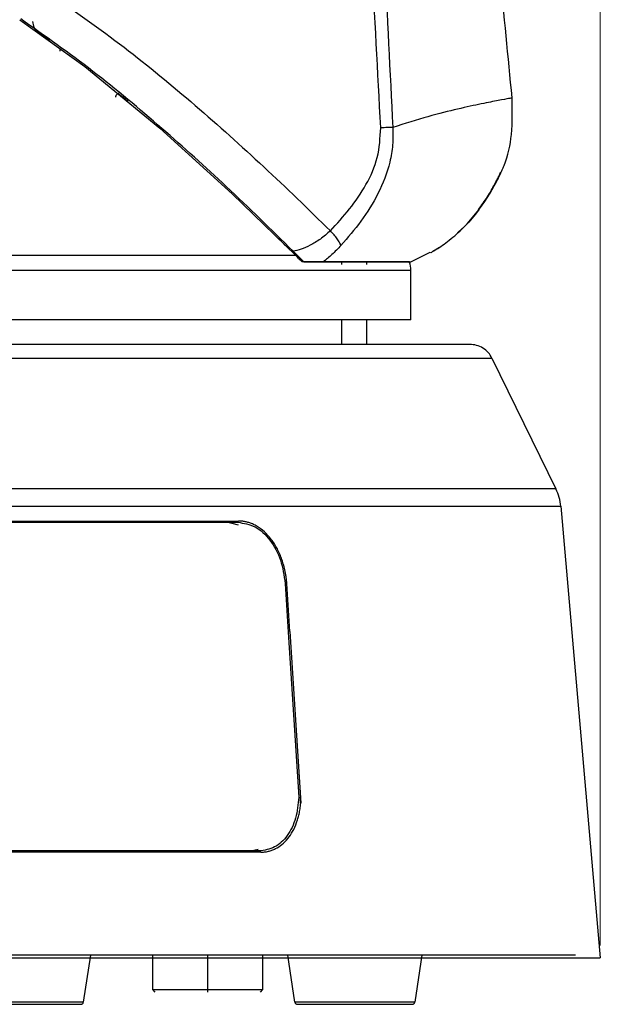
# Model space of a CAD drawing. Header units: millimetres. Extents: x 119 to 1138, y 29 to 774.
# Tile 15 of 53: x 548 to 595, y 318 to 398. Entities that reach past the tile are written whole.
import ezdxf

# ---------------------------------------------------------------- set-up
doc = ezdxf.new("R2010")
doc.units = ezdxf.units.MM
doc.styles.add('SLDTEXTSTYLE0', font='TXT', dxfattribs={"width": 0.7})
doc.dimstyles.new('SLDDIMSTYLE0', dxfattribs={"dimtxt": 9.245947, "dimasz": 3.302, "dimexe": 0, "dimexo": 0.0625, "dimgap": 2.311487, "dimtad": 1, "dimrnd": 1e-09, "dimzin": 4, "dimdsep": 46, "dimtxsty": 'SLDTEXTSTYLE0', "dimsah": 1, "dimcen": 0.09, "dimadec": 0, "dimazin": 1, "dimtfac": 1, "dimtofl": 0, "dimtmove": 0, "dimatfit": 3, "dimfxl": 1, "dimfrac": 2, "dimtolj": 1, "dimtzin": 12, "dimarcsym": 0})

# ---------------------------------------------------------------- blocks, each defined once
blk = doc.blocks.new('_D')
at = {"color": 7, "linetype": 'Continuous', "lineweight": 0}
for p, q in [((421.077, 322.402), (421.077, 540.538)), ((595.077, 322.402), (595.077, 540.538)), ((421.077, 539.538), (595.077, 539.538))]:
    blk.add_line(p, q, dxfattribs=at)
at = {"color": 7, "linetype": 'Continuous', "lineweight": 18}
for points in [[(421.077, 539.538), (424.379, 539.03), (424.379, 540.046)], [(595.077, 539.538), (591.775, 540.046), (591.775, 539.03)]]:
    blk.add_solid(points, dxfattribs=at)
at = {"color": 7, "linetype": 'Continuous', "lineweight": 18, "insert": (491.575, 551.816), "char_height": 9.525, "attachment_point": 1, "style": 'SLDTEXTSTYLE0'}
blk.add_mtext('174.00', dxfattribs=at)

msp = doc.modelspace()

# ---------------------------------------------------------------- linework, layer by layer
at = {"color": 7, "linetype": 'Continuous', "lineweight": 25}
for p, q in [((547.77, 397.879), (553.073, 394.05)), ((549.093, 396.963), (550.21, 396.185)), ((549.378, 396.776), (549.378, 396.776)), ((549.654, 396.536), (549.42, 396.733)), ((549.493, 396.679), (549.654, 396.536)), ((549.654, 396.536), (549.654, 396.536)), ((549.698, 396.527), (549.654, 396.536)), ((549.918, 396.331), (549.654, 396.536)), ((550.21, 396.185), (550.21, 396.185)), ((551.077, 395.308), (551.077, 395.526)), ((553.073, 394.05), (559.195, 389.024)), ((556.052, 391.635), (556.221, 391.54)), ((559.195, 389.024), (565.086, 383.683)), ((565.086, 383.683), (570.256, 378.661)), ((583.842, 380.875), (583.432, 380.498)), ((568.949, 379.938), (568.713, 380.161)), ((568.933, 379.978), (569.021, 379.865)), ((569.56, 379.346), (569.303, 379.587)), ((579.637, 378.124), (581.224, 378.925)), ((574.023, 377.921), (574.023, 378.124)), ((576.023, 378.203), (576.023, 377.921)), ((579.637, 373.404), (579.637, 377.45)), ((574.023, 371.402), (574.023, 373.404)), ((576.023, 373.404), (576.023, 371.402)), ((586.251, 370.281), (591.465, 359.617)), ((591.857, 358.209), (595.077, 321.402)), ((564.429, 357.002), (565.558, 356.695)), ((569.398, 351.902), (569.678, 347.502)), ((569.781, 348.002), (569.532, 351.902)), ((569.781, 348.002), (570.673, 334.002)), ((569.678, 347.502), (570.505, 334.502)), ((570.621, 334.502), (570.634, 334.002)), ((567.199, 330.223), (566.241, 330.002)), ((553.527, 321.602), (552.953, 317.772)), ((558.577, 321.602), (558.577, 318.802)), ((563.077, 321.602), (563.077, 318.802)), ((567.577, 318.802), (567.577, 321.602)), ((570.201, 317.772), (569.627, 321.602)), ((580.527, 321.602), (579.953, 317.772)), ((558.577, 318.802), (558.777, 318.602)), ((563.077, 318.802), (563.077, 318.602)), ((567.377, 318.602), (567.577, 318.802))]:
    msp.add_line(p, q, dxfattribs=at)
at = {"color": 8, "linetype": 'Continuous', "lineweight": 25}
msp.add_line((549.654, 396.536), (549.708, 396.61), dxfattribs=at)
at = {"color": 7, "linetype": 'Continuous', "lineweight": 25, "flags": 128}
msp.add_lwpolyline([(549.092, 396.964), (549.65, 396.574), (550.209, 396.185)], dxfattribs=at)
at = {"color": 7, "linetype": 'Continuous', "lineweight": 25}
for points, knots in [([(587.89, 391.495), (587.565, 394.874), (586.876, 402.047), (585.825, 412.819), (584.826, 423.706), (583.189, 435.268), (580.774, 447.563), (577.497, 460.459), (574.724, 468.752), (573.369, 472.804)], [0, 0, 0, 0, 0.122891, 0.260887, 0.391909, 0.518652, 0.683503, 0.845347, 1, 1, 1, 1]), ([(577.183, 389.065), (576.941, 393.635), (576.458, 402.775), (575.869, 416.499), (575.084, 427.927), (574.117, 437.043), (573.251, 443.864), (572.24, 450.666), (571.089, 457.445), (569.789, 464.224), (568.844, 468.735), (568.368, 471.003)], [0, 0, 0, 0, 0.1663385, 0.3327056, 0.4992925, 0.5825602, 0.6658604, 0.7491812, 0.8324656, 0.9157492, 1, 1, 1, 1]), ([(569.471, 470.564), (570.418, 466.096), (572.311, 457.158), (574.42, 443.615), (576.001, 430.002), (576.915, 416.351), (577.475, 402.709), (577.938, 393.633), (578.17, 389.096)], [0, 0, 0, 0, 0.166973, 0.333937, 0.500848, 0.667797, 0.833916, 1, 1, 1, 1]), ([(550.228, 399.986), (552.26, 398.563), (556.326, 395.714), (562.09, 390.929), (567.686, 385.923), (571.284, 382.421), (573.082, 380.67)], [0, 0, 0, 0, 0.249798, 0.499848, 0.74997, 1, 1, 1, 1]), ([(570.045, 379.013), (568.243, 380.78), (564.753, 384.203), (559.323, 389.102), (553.789, 393.749), (549.833, 396.545), (547.854, 397.943)], [0, 0, 0, 0, 0.258158, 0.500042, 0.749969, 1, 1, 1, 1]), ([(548.81, 397.726), (548.849, 397.557), (548.909, 397.3), (549.025, 397.074), (549.08, 396.98), (549.088, 396.969), (549.092, 396.964)], [0, 0, 0, 0, 0.491362, 0.743827, 0.874967, 1, 1, 1, 1]), ([(549.378, 396.776), (549.353, 396.801), (549.3, 396.855), (549.247, 396.936), (549.218, 396.979)], [0, 0, 0, 0, 0.460168, 1, 1, 1, 1]), ([(549.221, 396.978), (549.258, 396.919), (549.301, 396.848), (549.362, 396.795), (549.372, 396.787)], [0, 0, 0, 0, 0.841583, 1, 1, 1, 1]), ([(550.208, 396.185), (550.192, 396.197), (550.057, 396.294), (549.772, 396.498), (549.515, 396.679), (549.378, 396.776)], [0, 0, 0, 0, 0.062319, 0.499523, 1, 1, 1, 1]), ([(555.865, 391.86), (555.853, 391.86), (555.813, 391.861), (555.747, 391.837), (555.676, 391.791), (555.62, 391.726), (555.584, 391.648), (555.579, 391.592), (555.577, 391.563)], [0, 0, 0, 0, 0.077725, 0.26218, 0.446635, 0.63109, 0.815545, 1, 1, 1, 1]), ([(556.036, 391.67), (556.012, 391.685), (555.958, 391.72), (555.905, 391.759), (555.875, 391.781)], [0, 0, 0, 0, 0.437259, 1, 1, 1, 1]), ([(556.183, 391.556), (556.161, 391.576), (556.113, 391.617), (556.057, 391.655), (556.027, 391.674)], [0, 0, 0, 0, 0.4736113, 1, 1, 1, 1]), ([(556.596, 391.23), (556.59, 391.235), (556.577, 391.245), (556.487, 391.32), (556.367, 391.419), (556.27, 391.5), (556.221, 391.54)], [0, 0, 0, 0, 0.250174, 0.499958, 0.75021, 1, 1, 1, 1]), ([(587.186, 385.887), (587.202, 385.925), (587.57, 386.753), (587.948, 388.651), (587.91, 390.505), (587.89, 391.495)], [0, 0, 0, 0, 0.021945, 0.477373, 1, 1, 1, 1]), ([(573.082, 380.67), (573.618, 381.251), (574.693, 382.413), (576.037, 384.388), (577.054, 386.616), (577.14, 388.249), (577.183, 389.065)], [0, 0, 0, 0, 0.249695, 0.500413, 0.750328, 1, 1, 1, 1]), ([(578.17, 389.096), (578.18, 388.618), (578.199, 387.669), (577.871, 385.825), (577.049, 383.686), (575.631, 381.434), (574.5, 380.118), (573.945, 379.472)], [0, 0, 0, 0, 0.131502, 0.261341, 0.515048, 0.761975, 1, 1, 1, 1]), ([(585.15, 382.383), (585.402, 382.736), (585.907, 383.443), (586.395, 384.308), (586.683, 384.865), (586.84, 385.189), (586.937, 385.398), (586.966, 385.465), (586.951, 385.429), (586.903, 385.327), (586.89, 385.298)], [0, 0, 0, 0, 0.213129, 0.426379, 0.532974, 0.639252, 0.745038, 0.851255, 0.957283, 1, 1, 1, 1]), ([(585.181, 382.381), (585.469, 382.784), (586.044, 383.589), (586.585, 384.583), (586.898, 385.219), (587.07, 385.595), (587.166, 385.817), (587.206, 385.91), (587.194, 385.884), (587.194, 385.884)], [0, 0, 0, 0, 0.249236, 0.499154, 0.62422, 0.749042, 0.873266, 0.998032, 1, 1, 1, 1]), ([(581.248, 378.877), (581.257, 378.882), (581.274, 378.892), (581.453, 378.996), (581.959, 379.304), (582.914, 379.986), (584.098, 381.051), (584.82, 381.938), (585.181, 382.381)], [0, 0, 0, 0, 0.061465, 0.123786, 0.248757, 0.498913, 0.749331, 1, 1, 1, 1]), ([(585.181, 382.381), (584.825, 381.917), (584.468, 381.452), (584.081, 381.095), (584.081, 381.095)], [0, 0, 0, 0, 0.999712, 1, 1, 1, 1]), ([(573.082, 380.67), (572.811, 380.43), (572.263, 379.945), (571.426, 379.478), (570.675, 379.121), (570.256, 379.049), (570.045, 379.013)], [0, 0, 0, 0, 0.2435, 0.492411, 0.744763, 1, 1, 1, 1]), ([(573.945, 379.472), (573.914, 379.548), (573.849, 379.702), (573.652, 380.001), (573.397, 380.33), (573.186, 380.558), (573.082, 380.67)], [0, 0, 0, 0, 0.246389, 0.5, 0.753611, 1, 1, 1, 1]), ([(568.949, 379.938), (568.971, 379.916), (569.021, 379.867), (569.057, 379.832), (569.077, 379.813)], [0, 0, 0, 0, 0.4492288, 1, 1, 1, 1]), ([(570.934, 378.124), (570.807, 378.251), (570.616, 378.443), (570.308, 378.75), (570.132, 378.925), (570.045, 379.013)], [0, 0, 0, 0, 0.4981118, 0.7491358, 1, 1, 1, 1]), ([(573.945, 379.472), (573.7, 379.214), (573.22, 378.709), (572.733, 378.316), (572.495, 378.124)], [0, 0, 0, 0, 0.51121, 1, 1, 1, 1]), ([(581.927, 379.303), (581.897, 379.28), (581.683, 379.123), (581.506, 379.028), (581.42, 378.977), (581.418, 378.977)], [0, 0, 0, 0, 0.141822, 0.987533, 1, 1, 1, 1]), ([(570.256, 378.661), (568.867, 378.661), (566.136, 378.661), (561.201, 378.661), (555.915, 378.661), (550.356, 378.661), (544.671, 378.661), (538.968, 378.661), (533.338, 378.661), (527.852, 378.661), (522.562, 378.661), (517.505, 378.661), (512.702, 378.661), (509.587, 378.661), (508.077, 378.661)], [0, 0, 0, 0, 0.107036, 0.210305, 0.309415, 0.404098, 0.494196, 0.579652, 0.660489, 0.736797, 0.808716, 0.876421, 0.940111, 1, 1, 1, 1]), ([(570.793, 378.124), (570.711, 378.206), (570.548, 378.369), (570.354, 378.564), (570.256, 378.661)], [0, 0, 0, 0, 0.499291, 1, 1, 1, 1]), ([(579.52, 378.124), (579.52, 378.124), (579.606, 378.124), (579.309, 378.124), (578.591, 378.124), (577.318, 378.124), (575.586, 378.124), (573.448, 378.124), (571.673, 378.124), (570.793, 378.124)], [0, 0, 0, 0, 0.000006, 0.170121, 0.339624, 0.507917, 0.674427, 0.838619, 1, 1, 1, 1]), ([(570.934, 378.124), (571.205, 378.124), (571.748, 378.124), (572.246, 378.124), (572.495, 378.124)], [0, 0, 0, 0, 0.500149, 1, 1, 1, 1]), ([(572.495, 378.124), (573.206, 378.124), (574.659, 378.124), (576.419, 378.124), (578.08, 378.124), (579.368, 378.124), (579.547, 378.124), (579.637, 378.124)], [0, 0, 0, 0, 0.15884, 0.324414, 0.493133, 0.746563, 1, 1, 1, 1]), ([(579.637, 377.45), (579.633, 377.673), (579.63, 377.91), (579.521, 378.11), (579.515, 378.121)], [0, 0, 0, 0, 0.945953, 1, 1, 1, 1]), ([(584.454, 371.402), (584.454, 371.402), (584.257, 371.402), (583.3, 371.402), (582.54, 371.402), (580.259, 371.402), (578.736, 371.402), (575.728, 371.402), (574.604, 371.402), (572.094, 371.402), (570.706, 371.402), (567.651, 371.402), (565.983, 371.402), (562.358, 371.402), (560.4, 371.402), (556.196, 371.402), (553.949, 371.402), (549.182, 371.402), (546.662, 371.402), (541.376, 371.402), (538.611, 371.402), (532.88, 371.402), (529.915, 371.402), (523.841, 371.402), (520.732, 371.402), (514.442, 371.402), (511.259, 371.402), (504.895, 371.402), (501.712, 371.402), (495.422, 371.402), (492.313, 371.402), (486.239, 371.402), (483.274, 371.402), (477.543, 371.402), (474.778, 371.402), (469.492, 371.402), (466.972, 371.402), (462.205, 371.402), (459.958, 371.402), (455.754, 371.402), (453.796, 371.402), (450.171, 371.402), (448.503, 371.402), (445.448, 371.402), (444.06, 371.402), (441.55, 371.402), (440.426, 371.402), (437.418, 371.402), (435.895, 371.402), (433.614, 371.402), (432.854, 371.402), (431.897, 371.402), (431.7, 371.402), (431.7, 371.402)], [0, 0, 0, 0, 0.0625, 0.0625, 0.125, 0.125, 0.1875, 0.1875, 0.21875, 0.21875, 0.25, 0.25, 0.28125, 0.28125, 0.3125, 0.3125, 0.34375, 0.34375, 0.375, 0.375, 0.40625, 0.40625, 0.4375, 0.4375, 0.46875, 0.46875, 0.5, 0.5, 0.53125, 0.53125, 0.5625, 0.5625, 0.59375, 0.59375, 0.625, 0.625, 0.65625, 0.65625, 0.6875, 0.6875, 0.71875, 0.71875, 0.75, 0.75, 0.78125, 0.78125, 0.8125, 0.8125, 0.875, 0.875, 0.9375, 0.9375, 1, 1, 1, 1]), ([(586.251, 370.281), (586.173, 370.439), (586.072, 370.594), (585.822, 370.873), (585.675, 370.998), (585.351, 371.2), (585.175, 371.277), (584.814, 371.378), (584.631, 371.402), (584.454, 371.402)], [0, 0, 0, 0, 0.25, 0.25, 0.5, 0.5, 0.75, 0.75, 1, 1, 1, 1]), ([(429.903, 370.281), (429.903, 370.281), (430.105, 370.281), (431.085, 370.281), (431.863, 370.281), (434.197, 370.281), (435.756, 370.281), (438.835, 370.281), (439.985, 370.281), (442.555, 370.281), (443.974, 370.281), (447.101, 370.281), (448.809, 370.281), (452.52, 370.281), (454.523, 370.281), (458.827, 370.281), (461.126, 370.281), (466.005, 370.281), (468.584, 370.281), (473.994, 370.281), (476.825, 370.281), (482.69, 370.281), (485.726, 370.281), (491.943, 370.281), (495.124, 370.281), (501.563, 370.281), (504.82, 370.281), (511.334, 370.281), (514.591, 370.281), (521.03, 370.281), (524.211, 370.281), (530.428, 370.281), (533.464, 370.281), (539.33, 370.281), (542.16, 370.281), (547.57, 370.281), (550.149, 370.281), (555.028, 370.281), (557.328, 370.281), (561.631, 370.281), (563.635, 370.281), (567.346, 370.281), (569.053, 370.281), (572.18, 370.281), (573.6, 370.281), (576.169, 370.281), (577.319, 370.281), (580.399, 370.281), (581.957, 370.281), (584.291, 370.281), (585.069, 370.281), (586.049, 370.281), (586.251, 370.281), (586.251, 370.281)], [0, 0, 0, 0, 0.0625, 0.0625, 0.125, 0.125, 0.1875, 0.1875, 0.21875, 0.21875, 0.25, 0.25, 0.28125, 0.28125, 0.3125, 0.3125, 0.34375, 0.34375, 0.375, 0.375, 0.40625, 0.40625, 0.4375, 0.4375, 0.46875, 0.46875, 0.5, 0.5, 0.53125, 0.53125, 0.5625, 0.5625, 0.59375, 0.59375, 0.625, 0.625, 0.65625, 0.65625, 0.6875, 0.6875, 0.71875, 0.71875, 0.75, 0.75, 0.78125, 0.78125, 0.8125, 0.8125, 0.875, 0.875, 0.9375, 0.9375, 1, 1, 1, 1]), ([(591.465, 359.617), (591.465, 359.617), (591.029, 359.617), (589.596, 359.617), (588.989, 359.617), (587.504, 359.617), (586.627, 359.617), (584.595, 359.617), (583.44, 359.617), (580.859, 359.617), (579.431, 359.617), (576.314, 359.617), (574.625, 359.617), (571.006, 359.617), (569.077, 359.617), (565.006, 359.617), (562.865, 359.617), (558.408, 359.617), (556.092, 359.617), (551.324, 359.617), (548.873, 359.617), (543.88, 359.617), (541.338, 359.617), (536.206, 359.617), (533.615, 359.617), (528.429, 359.617), (525.832, 359.617), (518.088, 359.617), (512.991, 359.617), (508.077, 359.617)], [0, 0, 0, 0, 0.125, 0.125, 0.1875, 0.1875, 0.25, 0.25, 0.3125, 0.3125, 0.375, 0.375, 0.4375, 0.4375, 0.5, 0.5, 0.5625, 0.5625, 0.625, 0.625, 0.6875, 0.6875, 0.75, 0.75, 0.8125, 0.8125, 0.875, 0.875, 1, 1, 1, 1]), ([(508.077, 358.209), (513.014, 358.209), (518.135, 358.209), (525.915, 358.209), (528.524, 358.209), (533.735, 358.209), (536.338, 358.209), (541.494, 358.209), (544.048, 358.209), (549.065, 358.209), (551.527, 358.209), (556.317, 358.209), (558.644, 358.209), (563.122, 358.209), (565.273, 358.209), (569.363, 358.209), (571.302, 358.209), (574.938, 358.209), (576.635, 358.209), (579.766, 358.209), (581.2, 358.209), (583.794, 358.209), (584.954, 358.209), (586.995, 358.209), (587.877, 358.209), (589.369, 358.209), (589.978, 358.209), (591.418, 358.209), (591.857, 358.209), (591.857, 358.209)], [0, 0, 0, 0, 0.125, 0.125, 0.1875, 0.1875, 0.25, 0.25, 0.3125, 0.3125, 0.375, 0.375, 0.4375, 0.4375, 0.5, 0.5, 0.5625, 0.5625, 0.625, 0.625, 0.6875, 0.6875, 0.75, 0.75, 0.8125, 0.8125, 0.875, 0.875, 1, 1, 1, 1]), ([(450.553, 357.002), (450.767, 357.002), (451.196, 357.002), (451.846, 357.002), (452.503, 357.002), (453.165, 357.002), (453.833, 357.002), (454.508, 357.002), (455.188, 357.002), (455.874, 357.002), (457.374, 357.002), (459.733, 357.002), (463.025, 357.002), (466.417, 357.002), (469.903, 357.002), (473.473, 357.002), (478.336, 357.002), (484.589, 357.002), (492.301, 357.002), (500.154, 357.002), (508.077, 357.002), (516, 357.002), (523.853, 357.002), (531.565, 357.002), (537.818, 357.002), (542.681, 357.002), (546.251, 357.002), (549.737, 357.002), (553.129, 357.002), (556.421, 357.002), (558.969, 357.002), (560.831, 357.002), (562.054, 357.002), (563.257, 357.002), (564.442, 357.002), (565.215, 357.002), (565.601, 357.002)], [0, 0, 0, 0, 0.00695, 0.013896, 0.020841, 0.027785, 0.034728, 0.041672, 0.048617, 0.055564, 0.062514, 0.093768, 0.125022, 0.156276, 0.18753, 0.218784, 0.250038, 0.312528, 0.375019, 0.43751, 0.5, 0.562491, 0.624982, 0.687472, 0.749963, 0.781217, 0.812471, 0.843725, 0.874979, 0.906233, 0.937487, 0.949994, 0.962494, 0.974993, 0.987493, 1, 1, 1, 1]), ([(565.543, 356.902), (566.023, 356.826), (566.983, 356.675), (568.217, 355.517), (569.119, 353.865), (569.305, 352.557), (569.398, 351.902)], [0, 0, 0, 0, 0.250549, 0.500219, 0.750001, 1, 1, 1, 1]), ([(569.532, 351.902), (569.527, 351.972), (569.517, 352.107), (569.497, 352.299), (569.474, 352.475), (569.45, 352.632), (569.426, 352.772), (569.376, 353.029), (569.29, 353.393), (569.095, 354.018), (568.778, 354.753), (568.29, 355.523), (567.705, 356.164), (567.171, 356.552), (566.737, 356.767), (566.441, 356.877), (566.152, 356.951), (565.873, 356.994), (565.69, 356.999), (565.601, 357.002)], [0, 0, 0, 0, 0.026294, 0.050448, 0.072463, 0.092338, 0.110073, 0.125669, 0.190184, 0.250735, 0.374587, 0.500233, 0.62193, 0.749841, 0.804202, 0.856399, 0.90643, 0.954298, 1, 1, 1, 1]), ([(570.504, 334.502), (570.449, 333.91), (570.339, 332.726), (569.619, 331.289), (568.578, 330.294), (567.711, 330.166), (567.277, 330.102)], [0, 0, 0, 0, 0.250301, 0.500157, 0.750042, 1, 1, 1, 1]), ([(567.413, 330.002), (567.465, 330.003), (567.57, 330.005), (567.725, 330.019), (567.879, 330.042), (568.03, 330.073), (568.18, 330.114), (568.327, 330.164), (568.472, 330.223), (568.752, 330.356), (569.156, 330.622), (569.625, 331.098), (570.027, 331.697), (570.283, 332.259), (570.444, 332.747), (570.541, 333.119), (570.624, 333.541), (570.656, 333.844), (570.673, 334.002)], [0, 0, 0, 0, 0.0313105, 0.0626046, 0.0938833, 0.1251481, 0.1564001, 0.1876407, 0.2188711, 0.2500925, 0.3726189, 0.4999891, 0.6195077, 0.749873, 0.8040334, 0.8637747, 0.929097, 1, 1, 1, 1]), ([(567.413, 330.002), (567.192, 330.002), (566.751, 330.002), (566.081, 330.002), (565.406, 330.002), (564.724, 330.002), (564.036, 330.002), (563.341, 330.002), (562.64, 330.002), (561.933, 330.002), (560.389, 330.002), (557.958, 330.002), (554.565, 330.002), (551.068, 330.002), (547.473, 330.002), (543.791, 330.002), (538.774, 330.002), (532.322, 330.002), (524.362, 330.002), (516.256, 330.002), (508.077, 330.002), (499.898, 330.002), (491.792, 330.002), (483.832, 330.002), (477.38, 330.002), (472.363, 330.002), (468.681, 330.002), (465.086, 330.002), (461.589, 330.002), (458.196, 330.002), (455.571, 330.002), (453.653, 330.002), (452.393, 330.002), (451.155, 330.002), (449.935, 330.002), (449.139, 330.002), (448.741, 330.002)], [0, 0, 0, 0, 0.00695, 0.013896, 0.020841, 0.027785, 0.034729, 0.041672, 0.048617, 0.055564, 0.062514, 0.093768, 0.125022, 0.156276, 0.18753, 0.218784, 0.250038, 0.312529, 0.375019, 0.43751, 0.5, 0.562491, 0.624981, 0.687472, 0.749963, 0.781217, 0.812471, 0.843725, 0.874979, 0.906233, 0.937487, 0.949994, 0.962494, 0.974993, 0.987493, 1, 1, 1, 1]), ([(421.077, 321.402), (421.078, 321.402), (421.08, 321.402), (421.096, 321.402), (421.122, 321.402), (421.158, 321.402), (421.205, 321.402), (421.262, 321.402), (421.329, 321.402), (421.406, 321.402), (421.597, 321.402), (421.984, 321.402), (422.715, 321.402), (423.65, 321.402), (424.79, 321.402), (426.13, 321.402), (428.179, 321.402), (431.227, 321.402), (435.623, 321.402), (440.717, 321.402), (446.46, 321.402), (452.796, 321.402), (459.665, 321.402), (467, 321.402), (474.73, 321.402), (482.782, 321.402), (491.077, 321.402), (499.536, 321.402), (508.077, 321.402), (516.618, 321.402), (525.077, 321.402), (533.372, 321.402), (541.424, 321.402), (549.154, 321.402), (556.489, 321.402), (563.358, 321.402), (569.694, 321.402), (575.437, 321.402), (580.531, 321.402), (584.927, 321.402), (587.975, 321.402), (590.024, 321.402), (591.364, 321.402), (592.504, 321.402), (593.44, 321.402), (594.17, 321.402), (594.588, 321.402), (594.814, 321.402), (594.932, 321.402), (595.015, 321.402), (595.067, 321.402), (595.074, 321.402), (595.077, 321.402)], [0, 0, 0, 0, 0.003475, 0.006949, 0.010422, 0.013894, 0.017366, 0.020838, 0.024311, 0.027785, 0.03126, 0.046888, 0.062517, 0.078145, 0.093774, 0.109402, 0.125031, 0.156278, 0.187525, 0.218773, 0.25002, 0.281268, 0.312515, 0.343763, 0.37501, 0.406258, 0.437505, 0.468753, 0.5, 0.531248, 0.562495, 0.593743, 0.62499, 0.656238, 0.687485, 0.718732, 0.74998, 0.781227, 0.812475, 0.843722, 0.87497, 0.890598, 0.906227, 0.921855, 0.937484, 0.953112, 0.96874, 0.974995, 0.981245, 0.987495, 0.993746, 1, 1, 1, 1]), ([(593.067, 321.602), (592.989, 321.602), (592.831, 321.602), (591.559, 321.602), (589.541, 321.602), (586.724, 321.602), (583.153, 321.602), (578.858, 321.602), (573.881, 321.602), (568.271, 321.602), (562.081, 321.602), (555.371, 321.602), (548.206, 321.602), (540.654, 321.602), (532.788, 321.602), (524.684, 321.602), (516.5, 321.602), (511.017, 321.602), (508.316, 321.602)], [0, 0, 0, 0, 0.062612, 0.125224, 0.187837, 0.250449, 0.313061, 0.375673, 0.438285, 0.500898, 0.56351, 0.626122, 0.688734, 0.751346, 0.813958, 0.876571, 0.939183, 1, 1, 1, 1]), ([(558.577, 318.802), (558.577, 318.802), (559.051, 318.802), (560.739, 318.802), (561.884, 318.802), (563.077, 318.802)], [0, 0, 0, 0, 0.5, 0.5, 1, 1, 1, 1]), ([(563.077, 318.802), (564.27, 318.802), (565.415, 318.802), (567.103, 318.802), (567.577, 318.802), (567.577, 318.802)], [0, 0, 0, 0, 0.5, 0.5, 1, 1, 1, 1]), ([(552.953, 317.772), (552.914, 317.772), (552.827, 317.772), (552.167, 317.772), (551.288, 317.772), (550.373, 317.772), (549.278, 317.772), (548.077, 317.772), (546.876, 317.772), (545.781, 317.772), (544.866, 317.772), (543.987, 317.772), (543.327, 317.772), (543.24, 317.772), (543.201, 317.772)], [0, 0, 0, 0, 0.090318, 0.204563, 0.27142, 0.343936, 0.420786, 0.5, 0.579214, 0.656064, 0.72858, 0.795437, 0.909682, 1, 1, 1, 1]), ([(543.399, 317.602), (543.436, 317.602), (543.519, 317.602), (544.153, 317.602), (544.997, 317.602), (545.874, 317.602), (546.925, 317.602), (548.077, 317.602), (549.229, 317.602), (550.28, 317.602), (551.157, 317.602), (552.002, 317.602), (552.635, 317.602), (552.718, 317.602), (552.755, 317.602)], [0, 0, 0, 0, 0.0903184, 0.2045632, 0.2714199, 0.3439362, 0.4207855, 0.5, 0.5792145, 0.6560638, 0.7285801, 0.7954368, 0.9096816, 1, 1, 1, 1]), ([(552.755, 317.602), (552.778, 317.604), (552.825, 317.609), (552.888, 317.647), (552.935, 317.704), (552.947, 317.75), (552.953, 317.772)], [0, 0, 0, 0, 0.241933, 0.5, 0.758067, 1, 1, 1, 1]), ([(579.953, 317.772), (579.914, 317.772), (579.827, 317.772), (579.167, 317.772), (578.288, 317.772), (577.373, 317.772), (576.278, 317.772), (575.077, 317.772), (573.876, 317.772), (572.781, 317.772), (571.866, 317.772), (570.987, 317.772), (570.327, 317.772), (570.24, 317.772), (570.201, 317.772)], [0, 0, 0, 0, 0.0903184, 0.2045632, 0.2714199, 0.3439362, 0.4207855, 0.5, 0.5792145, 0.6560638, 0.7285801, 0.7954368, 0.9096816, 1, 1, 1, 1]), ([(570.201, 317.772), (570.207, 317.75), (570.219, 317.704), (570.266, 317.647), (570.329, 317.609), (570.376, 317.604), (570.399, 317.602)], [0, 0, 0, 0, 0.241933, 0.5, 0.758067, 1, 1, 1, 1]), ([(570.399, 317.602), (570.436, 317.602), (570.519, 317.602), (571.153, 317.602), (571.997, 317.602), (572.874, 317.602), (573.925, 317.602), (575.077, 317.602), (576.229, 317.602), (577.28, 317.602), (578.157, 317.602), (579.002, 317.602), (579.635, 317.602), (579.718, 317.602), (579.755, 317.602)], [0, 0, 0, 0, 0.090318, 0.204563, 0.27142, 0.343936, 0.420786, 0.5, 0.579214, 0.656064, 0.72858, 0.795437, 0.909682, 1, 1, 1, 1]), ([(579.755, 317.602), (579.778, 317.604), (579.825, 317.609), (579.888, 317.647), (579.935, 317.704), (579.947, 317.75), (579.953, 317.772)], [0, 0, 0, 0, 0.241933, 0.5, 0.758067, 1, 1, 1, 1])]:
    msp.add_open_spline(points, degree=3, knots=knots, dxfattribs=at)
at = {"color": 8, "linetype": 'Continuous', "lineweight": 25}
for points, knots in [([(555.872, 391.777), (555.873, 391.779), (555.877, 391.784), (555.871, 391.776), (555.867, 391.771)], [0, 0, 0, 0, 0.341102, 1, 1, 1, 1]), ([(556.025, 391.671), (556.031, 391.67), (556.046, 391.668), (556.05, 391.648), (556.052, 391.635)], [0, 0, 0, 0, 0.37888, 1, 1, 1, 1]), ([(556.221, 391.54), (556.209, 391.547), (556.186, 391.561), (556.148, 391.556), (556.129, 391.554)], [0, 0, 0, 0, 0.479324, 1, 1, 1, 1]), ([(587.889, 391.495), (587.835, 391.486), (587.728, 391.468), (586.851, 391.309), (585.463, 391.04), (583.527, 390.615), (581.128, 390.026), (579.153, 389.405), (578.17, 389.096)], [0, 0, 0, 0, 0.165771, 0.333241, 0.50017, 0.666802, 0.83413, 1, 1, 1, 1]), ([(568.882, 380.104), (568.901, 380.057), (568.938, 379.964), (568.945, 379.946), (568.949, 379.938)], [0, 0, 0, 0, 0.499952, 1, 1, 1, 1]), ([(508.077, 377.45), (509.615, 377.45), (512.791, 377.45), (517.688, 377.45), (522.847, 377.45), (528.245, 377.45), (533.843, 377.45), (539.585, 377.45), (545.396, 377.45), (551.18, 377.45), (556.817, 377.45), (561.543, 377.45), (565.405, 377.45), (568.498, 377.45), (571.3, 377.45), (573.766, 377.45), (575.851, 377.45), (577.519, 377.45), (578.727, 377.45), (579.494, 377.45), (579.589, 377.45), (579.637, 377.45)], [0, 0, 0, 0, 0.041063, 0.084767, 0.131261, 0.180685, 0.23316, 0.288785, 0.347618, 0.409672, 0.4749, 0.543184, 0.590323, 0.638653, 0.688077, 0.738478, 0.789723, 0.841664, 0.89414, 0.946978, 1, 1, 1, 1])]:
    msp.add_open_spline(points, degree=3, knots=knots, dxfattribs=at)
at = {"color": 7, "linetype": 'Continuous', "lineweight": 25}
for points in [[(578.17, 389.096), (578.032, 389.093), (577.756, 389.088), (577.374, 389.072), (577.183, 389.065)], [(579.637, 373.404), (579.571, 373.404), (579.438, 373.404), (578.367, 373.404), (576.668, 373.404), (574.296, 373.404), (571.289, 373.404), (567.673, 373.404), (563.483, 373.404), (558.759, 373.404), (553.547, 373.404), (547.898, 373.404), (541.864, 373.404), (535.506, 373.404), (528.883, 373.404), (522.06, 373.404), (515.102, 373.404), (510.419, 373.404), (508.077, 373.404)], [(591.857, 358.209), (591.814, 358.694), (591.68, 359.18), (591.465, 359.617)], [(450.611, 356.902), (452.581, 356.902), (456.52, 356.902), (463.026, 356.902), (469.897, 356.902), (477.118, 356.902), (484.612, 356.902), (492.317, 356.902), (500.162, 356.902), (508.077, 356.902), (515.992, 356.902), (523.837, 356.902), (531.542, 356.902), (539.036, 356.902), (546.257, 356.902), (553.128, 356.902), (559.634, 356.902), (563.573, 356.902), (565.543, 356.902)], [(567.277, 330.102), (565.251, 330.102), (561.197, 330.102), (554.499, 330.102), (547.423, 330.102), (539.984, 330.102), (532.261, 330.102), (524.321, 330.102), (516.236, 330.102), (508.077, 330.102), (499.918, 330.102), (491.833, 330.102), (483.893, 330.102), (476.17, 330.102), (468.731, 330.102), (461.655, 330.102), (454.957, 330.102), (450.903, 330.102), (448.877, 330.102)]]:
    msp.add_open_spline(points, degree=3, dxfattribs=at)

# ---------------------------------------------------------------- dimensions: what is measured, and where the dimension line sits
at = {"color": 7, "linetype": 'Continuous', "lineweight": 18}
dim = msp.add_linear_dim(base=(595.077, 539.538), p1=(421.077, 321.402), p2=(595.077, 321.402), dimstyle='SLDDIMSTYLE0', dxfattribs=at)
dim.commit()
dim.dimension.update_dxf_attribs({"geometry": '_D', "text_midpoint": (510.978, 539.538), "dimtype": 160})

doc.saveas('drawing.dxf')
